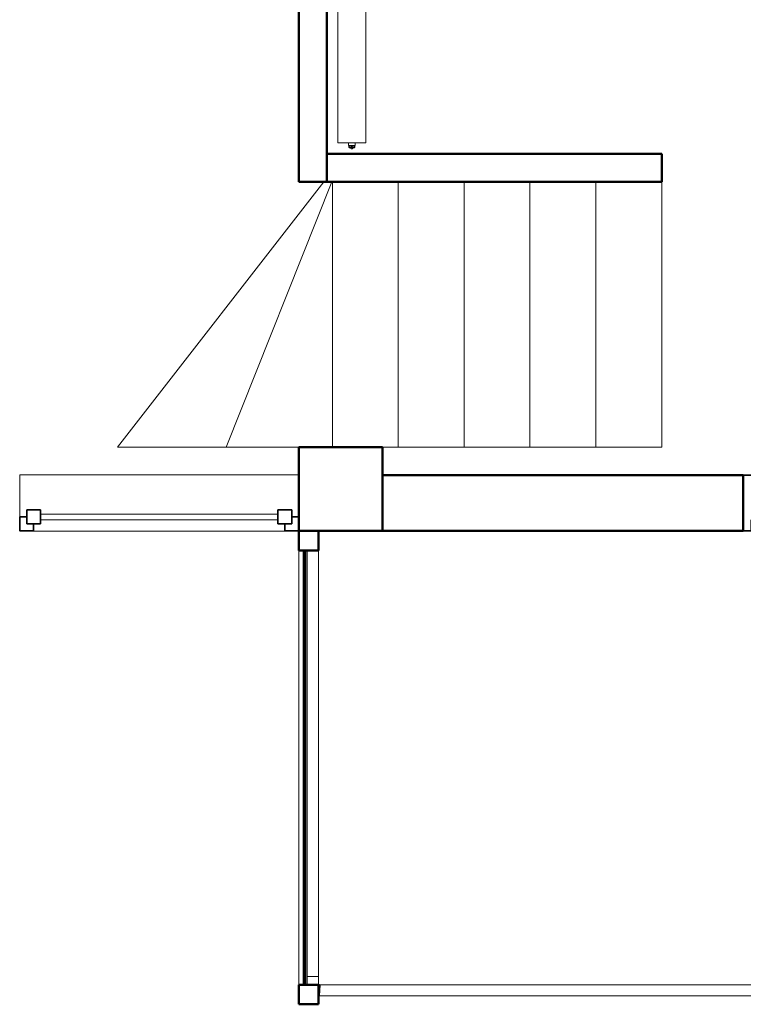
# Model space of a CAD drawing. Header units: millimetres. Extents: x 106 to 22495, y 2709 to 43185.
# Tile 39 of 76: x 14730 to 17322, y 33779 to 37307. Entities that reach past the tile are written whole.
import ezdxf

# ---------------------------------------------------------------- set-up
doc = ezdxf.new("R2010")
doc.units = ezdxf.units.MM
doc.linetypes.add('ADSK_Скрыто', pattern=[300, 150, -150])
for name, color, linetype, lineweight in [('A-COLS-____-MCUT', 52, 'Continuous', 50), ('A-COLS-____-OTLN', 52, 'Continuous', 20), ('A-DETL-____-HDLN', 90, 'ADSK_Скрыто', 9), ('A-DOOR-____-MCUT', 31, 'Continuous', 35), ('A-DOOR-____-OTLN', 31, 'Continuous', 20), ('A-GENM-____-MCUT', 13, 'Continuous', 50), ('A-GENM-____-OTLN', 13, 'Continuous', 20), ('A-GLAZ-____-MCUT', 151, 'Continuous', 35), ('A-GLAZ-____-OTLN', 151, 'Continuous', 20), ('A-PART-____-OTLN', 2, 'Continuous', 20), ('A-WALL-____-MCUT', 113, 'Continuous', 50), ('A-WALL-____-OTLN', 113, 'Continuous', 20), ('M-EQPM-____-OTLN', 50, 'Continuous', 20), ('Ограждение', 7, 'Continuous', 20)]:
    doc.layers.add(name, color=color, linetype=linetype, lineweight=lineweight)

# ---------------------------------------------------------------- blocks, each defined once
blk = doc.blocks.new('Прямая форма - 83 new-611895-В_Этаж 03_Вентиляция')
at = {"layer": 'A-WALL-____-MCUT', "color": 9}
for p, q in [((0, 2.5), (0, -2.5)), ((1556.4, 2.5), (0, 2.5)), ((1556.4, -2.5), (1556.4, 2.5)), ((0, -2.5), (1556.4, -2.5))]:
    blk.add_line(p, q, dxfattribs=at)
blk = doc.blocks.new('Прямая форма - SW - 011-611896-В_Этаж 03_Вентиляция')
blk.add_blockref('Прямая форма - 83 new-611895-В_Этаж 03_Вентиляция', (0, 0))
blk = doc.blocks.new('Прямая форма - 83 new-611912-В_Этаж 03_Вентиляция')
at = {"layer": 'A-GENM-____-OTLN', "lineweight": 9}
for p in [(0, 0), (-56.4, -950.4)]:
    blk.add_line(p, (0, -950.4), dxfattribs=at)
blk = doc.blocks.new('Прямая форма - SLA - 036-611913-В_Этаж 03_Вентиляция')
blk.add_blockref('Прямая форма - 83 new-611912-В_Этаж 03_Вентиляция', (0, 0))
blk = doc.blocks.new('Прямая форма - 83 new-611915-В_Этаж 03_Вентиляция')
at = {"layer": 'A-GENM-____-MCUT', "lineweight": 9}
for p, q in [((738.3, 950.4), (0, 0)), ((388.7, 0), (768, 950.4)), ((768, 950.4), (738.3, 950.4)), ((0, 0), (388.7, 0))]:
    blk.add_line(p, q, dxfattribs=at)
blk = doc.blocks.new('Прямая форма - SLA - 034-611916-В_Этаж 03_Вентиляция')
blk.add_blockref('Прямая форма - 83 new-611915-В_Этаж 03_Вентиляция', (0, 0))
blk = doc.blocks.new('Прямая форма - 83 new-611921-В_Этаж 03_Вентиляция')
at = {"layer": 'A-GENM-____-OTLN', "lineweight": 9}
for p in [(0, 0), (-235.9, -950.4)]:
    blk.add_line(p, (0, -950.4), dxfattribs=at)
blk = doc.blocks.new('Прямая форма - SLA - 037-611922-В_Этаж 03_Вентиляция')
blk.add_blockref('Прямая форма - 83 new-611921-В_Этаж 03_Вентиляция', (0, 0))
blk = doc.blocks.new('Прямая форма - 83 new-611934-В_Этаж 03_Вентиляция')
at = {"layer": 'A-GENM-____-OTLN', "lineweight": 9}
for p, q in [((235.9, 950.4), (235.9, 0)), ((235.9, 0), (0, 0))]:
    blk.add_line(p, q, dxfattribs=at)
blk = doc.blocks.new('Прямая форма - SLA - 038-611935-В_Этаж 03_Вентиляция')
blk.add_blockref('Прямая форма - 83 new-611934-В_Этаж 03_Вентиляция', (0, 0))
blk = doc.blocks.new('Прямая форма - 83 new-611945-В_Этаж 03_Вентиляция')
at = {"layer": 'A-COLS-____-MCUT', "color": 9}
for p, q in [((35, 35), (-35, 35)), ((-35, 35), (-35, -35)), ((35, -35), (35, 35)), ((-35, -35), (35, -35))]:
    blk.add_line(p, q, dxfattribs=at)
blk = doc.blocks.new('Прямая форма - CRE - 003-611946-В_Этаж 03_Вентиляция')
blk.add_blockref('Прямая форма - 83 new-611945-В_Этаж 03_Вентиляция', (0, 0))
blk = doc.blocks.new('Прямая форма - 83 new-611982-В_Этаж 03_Вентиляция')
at = {"layer": 'A-GENM-____-OTLN', "lineweight": 9}
for p, q in [((381, 950.4), (381, 0)), ((260.5, 0), (0, 0))]:
    blk.add_line(p, q, dxfattribs=at)
blk = doc.blocks.new('Прямая форма - SLA - 035-611983-В_Этаж 03_Вентиляция')
blk.add_blockref('Прямая форма - 83 new-611982-В_Этаж 03_Вентиляция', (0, 0))
blk = doc.blocks.new('Прямая форма - 83 new-609513-В_Этаж 03_Вентиляция')
at = {"layer": 'A-GLAZ-____-MCUT', "color": 53}
for p, q in [((-475, 0), (-500, 0)), ((-500, 0), (-500, -50)), ((-425, 25), (-475, 25)), ((-475, 25), (-475, -25)), ((-475, -25), (-475, 0)), ((-425, -25), (-425, 25)), ((475, 25), (425, 25)), ((425, 25), (425, -25)), ((475, -25), (475, 25)), ((500, 0), (475, 0)), ((475, 0), (475, -25)), ((500, -50), (500, 0)), ((-475, -25), (-425, -25)), ((-450, -25), (-475, -25)), ((-450, -50), (-450, -25)), ((425, -25), (475, -25)), ((475, -25), (450, -25)), ((450, -25), (450, -50)), ((-500, -50), (-450, -50)), ((450, -50), (500, -50))]:
    blk.add_line(p, q, dxfattribs=at)
at = {"layer": 'A-GLAZ-____-OTLN', "color": 253}
for p, q in [((425, 10), (-425, 10)), ((-425, -10), (425, -10))]:
    blk.add_line(p, q, dxfattribs=at)
blk = doc.blocks.new('Прямая форма - WD - 003-612030-В_Этаж 03_Вентиляция')
blk.add_blockref('Прямая форма - 83 new-609513-В_Этаж 03_Вентиляция', (500, 50))
blk = doc.blocks.new('Прямая форма - 83 new-612035-В_Этаж 03_Вентиляция')
at = {"layer": 'A-WALL-____-MCUT', "color": 9}
for p, q in [((1649.6, 100), (900, 100)), ((900, 100), (900, 0)), ((1649.6, 0), (1649.6, 100)), ((900, 0), (1649.6, 0))]:
    blk.add_line(p, q, dxfattribs=at)
blk = doc.blocks.new('Прямая форма - SW - 011-612036-В_Этаж 03_Вентиляция')
blk.add_blockref('Прямая форма - 83 new-612035-В_Этаж 03_Вентиляция', (0, 0))
blk = doc.blocks.new('Прямая форма - 83 new-612045-В_Этаж 03_Вентиляция')
at = {"layer": 'A-COLS-____-MCUT', "color": 9}
for p, q in [((26910.3, 35775.8), (26610.3, 35775.8)), ((26610.3, 35775.8), (26610.3, 35475.8)), ((26910.3, 35475.8), (26910.3, 35775.8)), ((26610.3, 35475.8), (26910.3, 35475.8))]:
    blk.add_line(p, q, dxfattribs=at)
blk = doc.blocks.new('Прямая форма - CRE - 002-612046-В_Этаж 03_Вентиляция')
blk.add_blockref('Прямая форма - 83 new-612045-В_Этаж 03_Вентиляция', (-26760.3, -35625.8))
blk = doc.blocks.new('Прямая форма - CRE - 002-612721-В_Этаж 03_Вентиляция')
blk.add_blockref('Прямая форма - 83 new-612045-В_Этаж 03_Вентиляция', (-26760.3, -35625.8))
blk = doc.blocks.new('Прямая форма - 83 new-612732-В_Этаж 03_Вентиляция')
at = {"layer": 'A-WALL-____-MCUT', "color": 9}
for p, q in [((3300, 0), (2007.4, 0)), ((2007.4, 0), (2007.4, -200)), ((3300, -200), (3300, 0)), ((2007.4, -200), (3300, -200))]:
    blk.add_line(p, q, dxfattribs=at)
blk = doc.blocks.new('Прямая форма - SW - 007-612733-В_Этаж 03_Вентиляция')
blk.add_blockref('Прямая форма - 83 new-612732-В_Этаж 03_Вентиляция', (0, 0))
blk = doc.blocks.new('Family - WD - 003-612735-В_Этаж 03_Вентиляция')
at = {"layer": 'A-GENM-____-MCUT', "lineweight": 9}
for p, q in [((500, 1), (-500, 1)), ((-500, 1), (-500, -201)), ((500, -201), (500, 1)), ((-500, -201), (500, -201))]:
    blk.add_line(p, q, dxfattribs=at)
blk = doc.blocks.new('Прямая форма - 83 new-612771-В_Этаж 03_Вентиляция')
at = {"layer": 'A-GENM-____-OTLN', "lineweight": 9}
for q in [(236.8, 0), (0, -950.4)]:
    blk.add_line((236.8, -950.4), q, dxfattribs=at)
blk = doc.blocks.new('Прямая форма - SLA - 040-612772-В_Этаж 03_Вентиляция')
blk.add_blockref('Прямая форма - 83 new-612771-В_Этаж 03_Вентиляция', (0, 0))
blk = doc.blocks.new('Прямая форма - 83 new-612774-В_Этаж 03_Вентиляция')
at = {"layer": 'A-GENM-____-OTLN', "lineweight": 9}
for p, q in [((235.9, 950.4), (235.9, 0)), ((235.9, 0), (0, 0))]:
    blk.add_line(p, q, dxfattribs=at)
blk = doc.blocks.new('Прямая форма - SLA - 039-612775-В_Этаж 03_Вентиляция')
blk.add_blockref('Прямая форма - 83 new-612774-В_Этаж 03_Вентиляция', (0, 0))
blk = doc.blocks.new('Прямая форма - 83 new-612817-В_Этаж 03_Вентиляция')
at = {"layer": 'A-DOOR-____-MCUT', "color": 53}
for p, q in [((28, 0), (0, 0)), ((0, 0), (0, -200)), ((28, -40), (28, 0)), ((128, 0), (28, 0)), ((28, 0), (28, -40)), ((128, -40), (128, 0)), ((872, 0), (772, 0)), ((772, 0), (772, -40)), ((872, -40), (872, 0)), ((900, 0), (872, 0)), ((872, 0), (872, -40)), ((900, -200), (900, 0)), ((40, -40), (28, -40)), ((28, -40), (128, -40)), ((40, -200), (40, -40)), ((772, -40), (872, -40)), ((860, -40), (860, -200)), ((872, -40), (860, -40)), ((0, -200), (40, -200)), ((860, -200), (900, -200))]:
    blk.add_line(p, q, dxfattribs=at)
at = {"layer": 'A-DOOR-____-OTLN', "color": 253}
for p, q in [((772, -14), (128, -14)), ((128, -26), (772, -26))]:
    blk.add_line(p, q, dxfattribs=at)
blk = doc.blocks.new('Прямая форма - DOO - 013-612818-В_Этаж 03_Вентиляция')
blk.add_blockref('Прямая форма - 83 new-612817-В_Этаж 03_Вентиляция', (0, 0))
blk = doc.blocks.new('Прямая форма - 83 new-612850-В_Этаж 03_Вентиляция')
at = {"layer": 'A-GENM-____-OTLN', "lineweight": 9}
blk.add_line((-70, 1556.4), (-70, 0), dxfattribs=at)
blk = doc.blocks.new('Прямая форма - SLA - 049-612851-В_Этаж 03_Вентиляция')
blk.add_blockref('Прямая форма - 83 new-612850-В_Этаж 03_Вентиляция', (0, 0))
blk = doc.blocks.new('Прямая форма - 83 new-612884-В_Этаж 03_Вентиляция')
at = {"layer": 'A-WALL-____-MCUT', "color": 9}
for p, q in [((1300.9, 100), (100, 100)), ((100, 100), (100, 0)), ((1300.9, 0), (1300.9, 100)), ((100, 0), (1300.9, 0))]:
    blk.add_line(p, q, dxfattribs=at)
blk = doc.blocks.new('Прямая форма - SW - 012-612885-В_Этаж 03_Вентиляция')
blk.add_blockref('Прямая форма - 83 new-612884-В_Этаж 03_Вентиляция', (0, 0))
blk = doc.blocks.new('Прямая форма - 83 new-612943-В_Этаж 03_Вентиляция')
at = {"layer": 'Ограждение', "color": 253}
for p, q in [((73.7, -1666.4), (76.3, -1626.4)), ((76.3, -1626.4), (3600, -1626.4)), ((3670, -1626.4), (5000, -1626.4)), ((5000, -1666.4), (5000, -1626.4)), ((73.7, -1666.4), (3600, -1666.4)), ((3670, -1666.4), (5000, -1666.4))]:
    blk.add_line(p, q, dxfattribs=at)
blk = doc.blocks.new('Прямая форма - Steel - Structural-612944-В_Этаж 03_Вентиляция')
blk.add_blockref('Прямая форма - 83 new-612943-В_Этаж 03_Вентиляция', (0, 0))
blk = doc.blocks.new('Прямая форма - 83 new-612961-В_Этаж 03_Вентиляция')
at = {"layer": 'Ограждение', "color": 253}
blk.add_line((73.7, -1666.4), (70, -1666.4), dxfattribs=at)
blk = doc.blocks.new('Прямая форма - Steel - Structural-612962-В_Этаж 03_Вентиляция')
blk.add_blockref('Прямая форма - 83 new-612961-В_Этаж 03_Вентиляция', (0, 0))
blk = doc.blocks.new('Прямая форма - 83 new-612981-В_Этаж 03_Вентиляция')
at = {"layer": 'Ограждение', "color": 253}
for p, q in [((30, -1596.4), (30, -70)), ((70, -1596.4), (70, -70)), ((70, -1596.4), (30, -1596.4))]:
    blk.add_line(p, q, dxfattribs=at)
blk = doc.blocks.new('Прямая форма - Steel - Structural-612982-В_Этаж 03_Вентиляция')
blk.add_blockref('Прямая форма - 83 new-612981-В_Этаж 03_Вентиляция', (0, 0))
blk = doc.blocks.new('Прямая форма - 83 new-612993-В_Этаж 03_Вентиляция')
at = {"layer": 'Ограждение', "color": 253}
for p, q in [((70, -1596.4), (30, -1596.4)), ((30, -1596.4), (30, -1622.8)), ((30, -1622.8), (30.5, -1626.4)), ((70, -1620.1), (70, -1596.4)), ((70.3, -1622.7), (70, -1620.1)), ((70.8, -1623.9), (70.3, -1622.7)), ((71.6, -1624.9), (70.8, -1623.9)), ((72.6, -1625.6), (71.6, -1624.9)), ((73.8, -1626.1), (72.6, -1625.6)), ((76.3, -1626.4), (73.7, -1666.4)), ((76.3, -1626.4), (73.8, -1626.1)), ((73.7, -1666.4), (70, -1666))]:
    blk.add_line(p, q, dxfattribs=at)
blk = doc.blocks.new('Прямая форма - Steel - Structural-612994-В_Этаж 03_Вентиляция')
blk.add_blockref('Прямая форма - 83 new-612993-В_Этаж 03_Вентиляция', (0, 0))
blk = doc.blocks.new('Прямая форма - RAILING - 005-613159-В_Этаж 03_Вентиляция')
for name in ['Прямая форма - Steel - Structural-612982-В_Этаж 03_Вентиляция', 'Прямая форма - Steel - Structural-612994-В_Этаж 03_Вентиляция', 'Прямая форма - Steel - Structural-612944-В_Этаж 03_Вентиляция', 'Прямая форма - Steel - Structural-612962-В_Этаж 03_Вентиляция']:
    blk.add_blockref(name, (0, 0))
blk = doc.blocks.new('Family - 83 new-613233-В_Этаж 03_Вентиляция')
at = {"layer": 'A-PART-____-OTLN', "color": 253}
for p, q in [((73.7, -1666.4), (76.3, -1626.4)), ((76.3, -1626.4), (3600, -1626.4)), ((3670, -1626.4), (5000, -1626.4)), ((5000, -1666.4), (5000, -1626.4)), ((73.7, -1666.4), (3600, -1666.4)), ((3670, -1666.4), (5000, -1666.4))]:
    blk.add_line(p, q, dxfattribs=at)
blk = doc.blocks.new('Family - Steel - Structural-613234-В_Этаж 03_Вентиляция')
blk.add_blockref('Family - 83 new-613233-В_Этаж 03_Вентиляция', (0, 0))
blk = doc.blocks.new('Family - 83 new-613260-В_Этаж 03_Вентиляция')
at = {"layer": 'A-PART-____-OTLN', "color": 253}
blk.add_line((73.7, -1666.4), (70, -1666.4), dxfattribs=at)
blk = doc.blocks.new('Family - Steel - Structural-613261-В_Этаж 03_Вентиляция')
blk.add_blockref('Family - 83 new-613260-В_Этаж 03_Вентиляция', (0, 0))
blk = doc.blocks.new('Family - 83 new-613290-В_Этаж 03_Вентиляция')
at = {"layer": 'A-PART-____-OTLN', "color": 253}
for p, q in [((30, -1596.4), (30, -70)), ((70, -1596.4), (70, -70)), ((70, -1596.4), (30, -1596.4))]:
    blk.add_line(p, q, dxfattribs=at)
blk = doc.blocks.new('Family - Steel - Structural-613291-В_Этаж 03_Вентиляция')
blk.add_blockref('Family - 83 new-613290-В_Этаж 03_Вентиляция', (0, 0))
blk = doc.blocks.new('Family - 83 new-613308-В_Этаж 03_Вентиляция')
at = {"layer": 'A-PART-____-OTLN', "color": 253}
for p, q in [((70, -1596.4), (30, -1596.4)), ((30, -1596.4), (30, -1622.8)), ((30, -1622.8), (30.5, -1626.4)), ((70, -1620.1), (70, -1596.4)), ((70.3, -1622.7), (70, -1620.1)), ((70.8, -1623.9), (70.3, -1622.7)), ((71.6, -1624.9), (70.8, -1623.9)), ((72.6, -1625.6), (71.6, -1624.9)), ((73.8, -1626.1), (72.6, -1625.6)), ((76.3, -1626.4), (73.7, -1666.4)), ((76.3, -1626.4), (73.8, -1626.1)), ((73.7, -1666.4), (70, -1666))]:
    blk.add_line(p, q, dxfattribs=at)
blk = doc.blocks.new('Family - Steel - Structural-613309-В_Этаж 03_Вентиляция')
blk.add_blockref('Family - 83 new-613308-В_Этаж 03_Вентиляция', (0, 0))
blk = doc.blocks.new('Прямая форма - 83 new-613591-В_Этаж 03_Вентиляция')
at = {"layer": 'A-COLS-____-MCUT', "color": 9}
for p, q in [((35, 35), (-35, 35)), ((-35, 35), (-35, -35)), ((35, -35), (35, 35)), ((-35, -35), (35, -35))]:
    blk.add_line(p, q, dxfattribs=at)
blk = doc.blocks.new('Прямая форма - CRE - 003-613592-В_Этаж 03_Вентиляция')
blk.add_blockref('Прямая форма - 83 new-613591-В_Этаж 03_Вентиляция', (0, 0))
blk = doc.blocks.new('83 new_ifc_RVT-1-В_Этаж 03_Вентиляция')
at = {"layer": 'A-COLS-____-OTLN', "color": 253, "lineweight": 20}
for name in ['Прямая форма - CRE - 002-612046-В_Этаж 03_Вентиляция', 'Прямая форма - CRE - 002-612721-В_Этаж 03_Вентиляция']:
    blk.add_blockref(name, (26760.3, 35625.8), dxfattribs=at)
at = {"layer": 'A-COLS-____-OTLN', "color": 253, "lineweight": 20, "rotation": 270}
for name, p in [('Прямая форма - CRE - 003-611946-В_Этаж 03_Вентиляция', (26645.3, 35440.8)), ('Прямая форма - CRE - 003-613592-В_Этаж 03_Вентиляция', (26645.3, 33814.4))]:
    blk.add_blockref(name, p, dxfattribs=at)
at = {"layer": 'A-DOOR-____-OTLN', "color": 253, "lineweight": 20, "rotation": 180}
blk.add_blockref('Прямая форма - DOO - 013-612818-В_Этаж 03_Вентиляция', (29102.9, 35475.8), dxfattribs=at)
at = {"layer": 'A-GENM-____-OTLN', "color": 253, "lineweight": 20}
for name, p in [('Прямая форма - SLA - 034-611916-В_Этаж 03_Вентиляция', (25961.1, 35775.8)), ('Прямая форма - SLA - 035-611983-В_Этаж 03_Вентиляция', (26349.8, 35775.8)), ('Прямая форма - SLA - 036-611913-В_Этаж 03_Вентиляция', (26966.7, 36726.3)), ('Прямая форма - SLA - 037-611922-В_Этаж 03_Вентиляция', (27202.6, 36726.3)), ('Прямая форма - SLA - 038-611935-В_Этаж 03_Вентиляция', (27202.6, 35775.8)), ('Прямая форма - SLA - 039-612775-В_Этаж 03_Вентиляция', (27438.5, 35775.8)), ('Прямая форма - SLA - 040-612772-В_Этаж 03_Вентиляция', (27674.4, 36726.3)), ('Прямая форма - SLA - 049-612851-В_Этаж 03_Вентиляция', (26680.3, 33849.4))]:
    blk.add_blockref(name, p, dxfattribs=at)
at = {"layer": 'A-GENM-____-OTLN', "color": 253, "lineweight": 20, "rotation": 180}
blk.add_blockref('Family - WD - 003-612735-В_Этаж 03_Вентиляция', (26110.3, 35475.8), dxfattribs=at)
at = {"layer": 'A-GLAZ-____-OTLN', "color": 253, "lineweight": 20}
blk.add_blockref('Прямая форма - WD - 003-612030-В_Этаж 03_Вентиляция', (25610.3, 35475.8), dxfattribs=at)
at = {"layer": 'A-PART-____-OTLN', "color": 253, "lineweight": 20}
for name in ['Family - Steel - Structural-613291-В_Этаж 03_Вентиляция', 'Family - Steel - Structural-613309-В_Этаж 03_Вентиляция', 'Family - Steel - Structural-613234-В_Этаж 03_Вентиляция', 'Family - Steel - Structural-613261-В_Этаж 03_Вентиляция']:
    blk.add_blockref(name, (26610.3, 35475.8), dxfattribs=at)
at = {"layer": 'A-WALL-____-OTLN', "color": 253, "lineweight": 20}
for name, p, rotation in [('Прямая форма - SW - 011-612036-В_Этаж 03_Вентиляция', (26610.3, 38375.8), 270), ('Прямая форма - SW - 007-612733-В_Этаж 03_Вентиляция', (30210.3, 35475.8), 180), ('Прямая форма - SW - 011-611896-В_Этаж 03_Вентиляция', (26630.6, 35405.8), 270)]:
    blk.add_blockref(name, p, dxfattribs=dict(at, rotation=rotation))
blk.add_blockref('Прямая форма - SW - 012-612885-В_Этаж 03_Вентиляция', (26610.3, 36726.3), dxfattribs=at)
at = {"layer": 'Ограждение', "color": 253, "lineweight": 20}
blk.add_blockref('Прямая форма - RAILING - 005-613159-В_Этаж 03_Вентиляция', (26610.3, 35475.8), dxfattribs=at)
blk = doc.blocks.new('ADSK_Радиатор универсальный_Боковое подключение_Клапаны - Радиатор 600х500-1669070-В_Этаж 03_Вентиляция')
at = {"layer": 'A-DETL-____-HDLN', "flags": 128}
for points in [[(-303.8, 0), (-303.9, 0), (-303.9, 0), (-304, 0), (-304, 0), (-304, 0)], [(-304, 0), (-304, 0), (-304, 0), (-303.9, 0), (-303.8, 0), (-303.7, 0)], [(-300, 20), (-300, 20), (-300, 20), (-299.9, 20), (-299.9, 20), (-299.8, 20), (-299.7, 20)], [(-299.7, 20), (-299.8, 20), (-299.9, 20), (-299.9, 20), (-300, 20), (-300, 20), (-300, 20), (-300, 20)], [(-282, 20), (-282, 20), (-282, 20), (-282.1, 20), (-282.1, 20), (-282.2, 20), (-282.3, 20)], [(-282.2, 20), (-282.1, 20), (-282.1, 20), (-282, 20), (-282, 20), (-282, 20), (-282, 20)], [(-278, 0), (-278, 0), (-278, 0), (-278.1, 0), (-278.2, 0)], [(-278.2, 0), (-278.1, 0), (-278.1, 0), (-278, 0), (-278, 0), (-278, 0)]]:
    blk.add_lwpolyline(points, dxfattribs=at)
at = {"layer": 'M-EQPM-____-OTLN'}
for p, q in [((-308.5, 13), (-308.5, -2)), ((-305.2, 13), (-308.5, 13)), ((-304.9, 15.8), (-306, 2.3)), ((-276, 2.3), (-306, 2.3)), ((-277.1, 15.8), (-304.9, 15.8)), ((-303, 0), (-303, -36)), ((-279, -8), (-279, 0)), ((-276, 2.3), (-277.1, 15.8)), ((250, 30), (-250, 30)), ((-250, 30), (-250, -70)), ((-250, 30), (-250, -70)), ((250, 30), (-250, 30)), ((250, -70), (250, 30)), ((250, -70), (250, 30)), ((-308.5, -2), (-303, -2)), ((-307, -2), (-307, -36)), ((-279, 0), (-303, 0)), ((-272, -8), (-279, -8)), ((-279, -36), (-279, -32)), ((-279, -32), (-272, -32)), ((-261, -5.5), (-272, -5.5)), ((-272, -5.5), (-272, -7.4)), ((-272, -7.4), (-272, -34.5)), ((-272, -34.5), (-261, -34.5)), ((-261, -20), (-261, -1.5)), ((-261, -1.5), (-250, -1.5)), ((-261, -38.5), (-261, -20)), ((-261, -20), (-250, -20)), ((260, -8), (250, -8)), ((250, -32), (260, -32)), ((260, -9.1), (260, -8)), ((260, -9.2), (260, -10.1)), ((260, -9.2), (265, -9.2)), ((265, -10.1), (260, -10.1)), ((260, -18.9), (260, -10.2)), ((260, -19.1), (260, -20.9)), ((260, -19.1), (265, -19.1)), ((265, -20.9), (260, -20.9)), ((260, -29.8), (260, -21.1)), ((260, -29.9), (260, -30.8)), ((260, -29.9), (265, -29.9)), ((265, -30.8), (260, -30.8)), ((260, -32), (260, -30.9)), ((267, -9.2), (265, -9.2)), ((265, -10.1), (265, -9.2)), ((265, -10.1), (265, -19.1)), ((265, -20.9), (265, -19.1)), ((265, -20.9), (265, -29.9)), ((265, -30.8), (265, -29.9)), ((265, -30.8), (267, -30.8)), ((267, -30.8), (267, -9.2)), ((267, -9.5), (267, -9.2)), ((272, -17.5), (267, -17.5)), ((272, -22.5), (267, -22.5)), ((267, -30.8), (267, -30.5)), ((272, -22.5), (272, -17.5)), ((-311, -38), (-307, -38)), ((-311, -50), (-311, -38)), ((-295, -50), (-311, -50)), ((-307, -36), (-291, -36)), ((-307, -46), (-307, -36)), ((-291, -46), (-307, -46)), ((-295, -46), (-295, -50)), ((-279, -50), (-295, -50)), ((-291, -36), (-275, -36)), ((-291, -36), (-291, -46)), ((-275, -46), (-291, -46)), ((-279, -50), (-279, -46)), ((-275, -46), (-275, -36)), ((-261, -38.5), (-250, -38.5)), ((-250, -70), (250, -70)), ((-250, -70), (250, -70))]:
    blk.add_line(p, q, dxfattribs=at)
at = {"layer": 'M-EQPM-____-OTLN', "flags": 128}
for points in [[(-304, 0), (-304.1, 0), (-304.2, 0), (-304.2, 0), (-304.3, 0), (-304.4, 0), (-304.5, 0.1), (-304.6, 0.1), (-304.6, 0.1), (-304.7, 0.1), (-304.8, 0.2), (-304.9, 0.2), (-304.9, 0.2), (-305, 0.3), (-305.1, 0.3), (-305.1, 0.3), (-305.2, 0.4), (-305.3, 0.4), (-305.3, 0.5), (-305.4, 0.6), (-305.4, 0.6), (-305.5, 0.7), (-305.5, 0.7), (-305.6, 0.8), (-305.6, 0.9), (-305.7, 0.9), (-305.7, 1), (-305.8, 1.1), (-305.8, 1.1), (-305.8, 1.2), (-305.9, 1.3), (-305.9, 1.4), (-305.9, 1.4), (-305.9, 1.5), (-306, 1.6), (-306, 1.7), (-306, 1.7), (-306, 1.8), (-306, 1.9), (-306, 2), (-306, 2.1), (-306, 2.1), (-306, 2.2), (-306, 2.3), (-306, 2.3)], [(-304.9, 15.8), (-304.9, 16), (-304.8, 16.2), (-304.8, 16.4), (-304.7, 16.6), (-304.7, 16.8), (-304.6, 17), (-304.5, 17.2), (-304.4, 17.4), (-304.3, 17.5), (-304.2, 17.7), (-304.1, 17.9), (-304, 18), (-303.9, 18.2), (-303.7, 18.3), (-303.6, 18.5), (-303.4, 18.6), (-303.3, 18.8), (-303.1, 18.9), (-303, 19), (-302.8, 19.1), (-302.7, 19.2), (-302.5, 19.3), (-302.3, 19.4), (-302.1, 19.5), (-301.9, 19.6), (-301.8, 19.7), (-301.6, 19.7), (-301.4, 19.8), (-301.2, 19.9), (-301, 19.9), (-300.8, 19.9), (-300.6, 20), (-300.4, 20), (-300.2, 20), (-300, 20)], [(-301.6, 0), (-301.9, 0), (-302.1, 0), (-302.4, 0), (-302.6, 0), (-302.9, 0), (-303.1, 0), (-303.2, 0), (-303.4, 0), (-303.6, 0), (-303.7, 0), (-303.8, 0), (-303.9, 0), (-303.9, 0), (-304, 0), (-304, 0), (-304, 0)], [(-304, 0), (-304, 0), (-304, 0), (-303.9, 0), (-303.8, 0), (-303.7, 0), (-303.6, 0), (-303.5, 0), (-303.3, 0), (-303.2, 0), (-303, 0), (-302.8, 0), (-302.5, 0), (-302.3, 0), (-302, 0), (-301.7, 0), (-301.4, 0), (-301.1, 0), (-300.8, 0), (-300.4, 0), (-300.1, 0), (-299.7, 0), (-299.3, 0), (-298.9, 0), (-298.5, 0), (-298, 0), (-297.6, 0), (-297.1, 0), (-296.7, 0), (-296.2, 0), (-295.7, 0), (-295.2, 0), (-294.7, 0), (-294.2, 0), (-293.7, 0), (-293.2, 0), (-292.7, 0), (-292.2, 0), (-291.7, 0), (-291.1, 0), (-290.6, 0), (-290.1, 0), (-289.6, 0), (-289.1, 0), (-288.6, 0), (-288, 0), (-287.5, 0), (-287, 0), (-286.6, 0), (-286.1, 0), (-285.6, 0), (-285.1, 0), (-284.7, 0), (-284.2, 0), (-283.8, 0), (-283.3, 0), (-282.9, 0), (-282.5, 0), (-282.1, 0), (-281.8, 0), (-281.4, 0), (-281.1, 0), (-280.7, 0), (-280.4, 0), (-280.1, 0), (-279.9, 0), (-279.6, 0), (-279.4, 0), (-279.1, 0), (-278.9, 0), (-278.8, 0), (-278.6, 0), (-278.4, 0), (-278.3, 0), (-278.2, 0), (-278.1, 0), (-278.1, 0), (-278, 0), (-278, 0), (-278, 0)], [(-300, 20), (-300, 20), (-300, 20), (-299.9, 20), (-299.9, 20), (-299.8, 20), (-299.7, 20), (-299.6, 20), (-299.5, 20), (-299.4, 20), (-299.3, 20), (-299.1, 20), (-299, 20), (-298.8, 20), (-298.6, 20), (-298.4, 20), (-298.2, 20), (-298, 20), (-297.8, 20), (-297.5, 20), (-297.3, 20), (-297, 20), (-296.7, 20), (-296.5, 20), (-296.2, 20)], [(-282, 20), (-282, 20), (-282, 20), (-282.1, 20), (-282.1, 20), (-282.2, 20), (-282.3, 20), (-282.4, 20), (-282.5, 20), (-282.6, 20), (-282.7, 20), (-282.9, 20), (-283, 20), (-283.2, 20), (-283.4, 20), (-283.6, 20), (-283.8, 20), (-284, 20), (-284.2, 20), (-284.5, 20), (-284.7, 20), (-285, 20), (-285.3, 20), (-285.5, 20), (-285.8, 20), (-286.1, 20), (-286.4, 20), (-286.8, 20), (-287.1, 20), (-287.4, 20), (-287.7, 20), (-288.1, 20), (-288.4, 20), (-288.8, 20), (-289.1, 20), (-289.5, 20), (-289.8, 20), (-290.2, 20), (-290.5, 20), (-290.9, 20), (-291.3, 20), (-291.6, 20), (-292, 20), (-292.3, 20), (-292.7, 20), (-293, 20), (-293.4, 20), (-293.7, 20), (-294.1, 20), (-294.4, 20), (-294.7, 20), (-295.1, 20), (-295.4, 20), (-295.7, 20), (-296, 20), (-296.3, 20), (-296.6, 20), (-296.9, 20), (-297.1, 20), (-297.4, 20), (-297.6, 20), (-297.9, 20), (-298.1, 20), (-298.3, 20), (-298.5, 20), (-298.7, 20), (-298.9, 20), (-299.1, 20), (-299.2, 20), (-299.4, 20), (-299.5, 20), (-299.6, 20), (-299.7, 20), (-299.8, 20), (-299.9, 20), (-299.9, 20), (-300, 20), (-300, 20), (-300, 20), (-300, 20)], [(-285.7, 20), (-285.4, 20), (-285.1, 20), (-284.9, 20), (-284.6, 20), (-284.4, 20), (-284.1, 20), (-283.9, 20), (-283.7, 20), (-283.5, 20), (-283.3, 20), (-283.1, 20), (-282.9, 20), (-282.8, 20), (-282.6, 20), (-282.5, 20), (-282.4, 20), (-282.3, 20), (-282.2, 20), (-282.1, 20), (-282.1, 20), (-282, 20), (-282, 20), (-282, 20), (-282, 20)], [(-282, 20), (-281.8, 20), (-281.6, 20), (-281.4, 20), (-281.2, 19.9), (-281, 19.9), (-280.8, 19.9), (-280.6, 19.8), (-280.4, 19.7), (-280.2, 19.7), (-280.1, 19.6), (-279.9, 19.5), (-279.7, 19.4), (-279.5, 19.3), (-279.3, 19.2), (-279.2, 19.1), (-279, 19), (-278.9, 18.9), (-278.7, 18.8), (-278.6, 18.6), (-278.4, 18.5), (-278.3, 18.3), (-278.1, 18.2), (-278, 18), (-277.9, 17.9), (-277.8, 17.7), (-277.7, 17.5), (-277.6, 17.4), (-277.5, 17.2), (-277.4, 17), (-277.3, 16.8), (-277.3, 16.6), (-277.2, 16.4), (-277.2, 16.2), (-277.1, 16), (-277.1, 15.8)], [(-278, 0), (-278, 0), (-278, 0), (-278.1, 0), (-278.2, 0), (-278.3, 0), (-278.4, 0), (-278.5, 0), (-278.7, 0), (-278.8, 0), (-279, 0), (-279.2, 0), (-279.5, 0), (-279.7, 0), (-280, 0), (-280.3, 0)], [(-276, 2.3), (-276, 2.3), (-276, 2.2), (-276, 2.1), (-276, 2), (-276, 1.9), (-276, 1.9), (-276, 1.8), (-276, 1.7), (-276, 1.6), (-276.1, 1.5), (-276.1, 1.5), (-276.1, 1.4), (-276.1, 1.3), (-276.1, 1.2), (-276.2, 1.2), (-276.2, 1.1), (-276.3, 1), (-276.3, 1), (-276.3, 0.9), (-276.4, 0.8), (-276.4, 0.8), (-276.5, 0.7), (-276.5, 0.6), (-276.6, 0.6), (-276.6, 0.5), (-276.7, 0.5), (-276.8, 0.4), (-276.8, 0.4), (-276.9, 0.3), (-277, 0.3), (-277, 0.2), (-277.1, 0.2), (-277.2, 0.2), (-277.3, 0.1), (-277.3, 0.1), (-277.4, 0.1), (-277.5, 0.1), (-277.6, 0), (-277.6, 0), (-277.7, 0), (-277.8, 0), (-277.9, 0), (-278, 0), (-278, 0)], [(265, -9.2), (265.5, -9.3), (266, -9.4)], [(265, -30.8), (265.5, -30.7), (266, -30.6)], [(267, -10.1), (267.8, -11), (268.6, -12.5), (269.6, -15.7), (269.8, -17.5)], [(267, -29.9), (267.8, -29), (268.6, -27.5), (269.6, -24.3), (269.8, -22.5)]]:
    blk.add_lwpolyline(points, dxfattribs=at)
at = {"layer": 'M-EQPM-____-OTLN'}
for points, knots in [([(-291, -20), (-290.2, -19.2), (-288.7, -17.7), (-286.8, -15.8), (-285.5, -14.5), (-284.8, -13.8), (-284.3, -13.3), (-283.8, -12.8), (-283.3, -12.3), (-282.8, -11.8), (-282.3, -11.3), (-281.8, -10.8), (-281.4, -10.4), (-281, -10), (-280.6, -9.6), (-280.3, -9.3), (-279.9, -8.9), (-279.7, -8.7), (-279.4, -8.4), (-279.2, -8.2), (-279.1, -8.1), (-279, -8), (-279, -8)], [0, 0, 0, 0, 0.142857, 0.285714, 0.357143, 0.392857, 0.428571, 0.464286, 0.5, 0.535714, 0.571429, 0.607143, 0.642857, 0.678571, 0.714286, 0.75, 0.785714, 0.821429, 0.857143, 0.892857, 0.928571, 1, 1, 1, 1]), ([(-279, -32), (-279, -32), (-279.1, -31.9), (-279.2, -31.8), (-279.4, -31.6), (-279.7, -31.3), (-279.9, -31.1), (-280.3, -30.7), (-280.6, -30.4), (-281, -30), (-281.4, -29.6), (-281.8, -29.2), (-282.3, -28.7), (-282.8, -28.2), (-283.4, -27.6), (-284.1, -26.9), (-284.8, -26.2), (-285.5, -25.5), (-286.8, -24.2), (-288.7, -22.3), (-290.2, -20.8), (-291, -20)], [0, 0, 0, 0, 0.071429, 0.107143, 0.142857, 0.178571, 0.214286, 0.25, 0.285714, 0.321429, 0.357143, 0.392857, 0.428571, 0.464286, 0.5, 0.571429, 0.607143, 0.642857, 0.714286, 0.857143, 1, 1, 1, 1])]:
    blk.add_open_spline(points, degree=3, knots=knots, dxfattribs=at)

msp = doc.modelspace()

# ---------------------------------------------------------------- block references
at = {"lineweight": 9}
msp.add_blockref('83 new_ifc_RVT-1-В_Этаж 03_Вентиляция', (-10880.4, 0), dxfattribs=at)
at = {"layer": 'A-DETL-____-HDLN', "rotation": 270.0000000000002}
msp.add_blockref('ADSK_Радиатор универсальный_Боковое подключение_Клапаны - Радиатор 600х500-1669070-В_Этаж 03_Вентиляция', (15939.8, 37116.4), dxfattribs=at)

doc.saveas('drawing.dxf')
